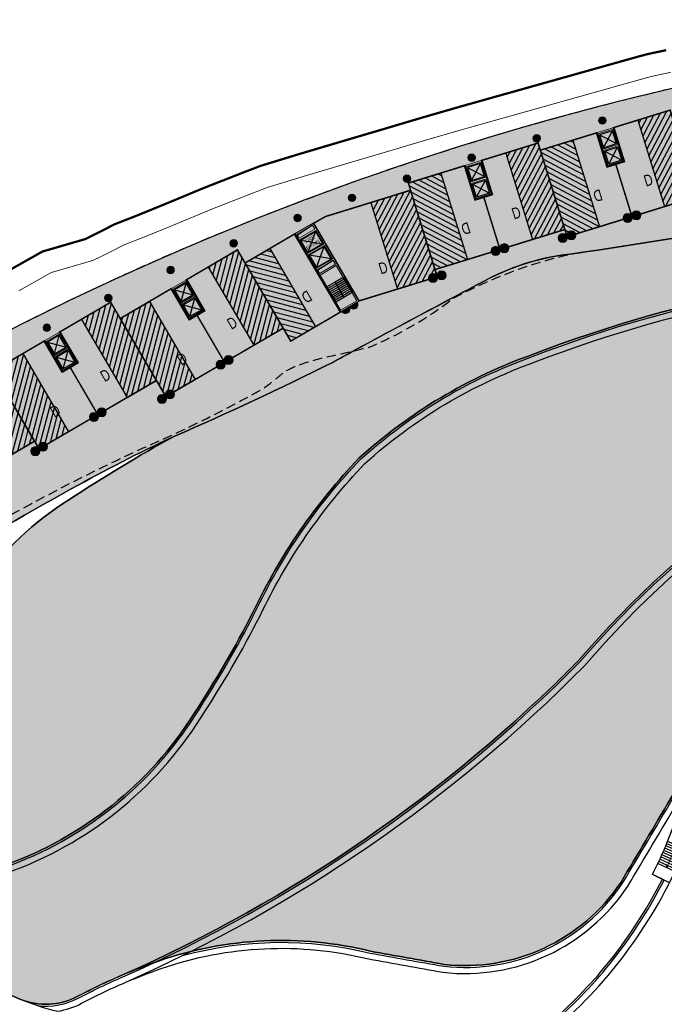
# Model space of a CAD drawing. Header units: millimetres. Extents: x -1402 to -179, y -280 to 6164.
# Tile 131 of 212: x -735 to -650, y 3024 to 3154. Entities that reach past the tile are written whole.
import ezdxf

# ---------------------------------------------------------------- set-up
doc = ezdxf.new("R2010")
doc.units = ezdxf.units.MM
for name, pattern in [('AJN-Limite', [1.25, 0.5, -0.25, 0, -0.25, 0, -0.25]), ('AJN-Projection', [0.375, 0.25, -0.125]), ('DASH', [0.35, 0.25, -0.1])]:
    doc.linetypes.add(name, pattern=pattern)
doc.layers.get('0').update_dxf_attribs({"linetype": 'CONTINUOUS'})
for name, color, linetype, lineweight in [('AJN-2-POT 100', 2, 'CONTINUOUS', 20), ('AJN-2-POT 120', 2, 'CONTINUOUS', 20), ('AJN-2-SBT-C', 2, 'CONTINUOUS', 20), ('AJN-5-ASC-C', 230, 'CONTINUOUS', 30), ('AJN-7-500-A', 10, 'CONTINUOUS', 18), ('AJN-8-252-H', 252, 'CONTINUOUS', 20), ('GEO-1-LIM-V', 10, 'AJN-Limite', 25)]:
    doc.layers.add(name, color=color, linetype=linetype, lineweight=lineweight)
doc.layers.add('AJN-2-SBT-H', color=7, linetype='CONTINUOUS', true_color=0x6e6e6e)
doc.layers.add('AJN-9-SRF-MARINHORIZON-HOUSING DUPLEX', color=7, linetype='CONTINUOUS', true_color=0x96cd7e)
for name, color, linetype in [('AJN-2-SBT-P', 251, 'AJN-Projection'), ('AJN-2-SBT-V', 51, 'CONTINUOUS'), ('AJN-8-251-H', 251, 'CONTINUOUS'), ('AJN-8-254-H', 254, 'CONTINUOUS')]:
    doc.layers.add(name, color=color, linetype=linetype)
doc.layers.add('AJN-6-Etang', color=7, linetype='CONTINUOUS', lineweight=15, true_color=0x46a499)
doc.styles.get("Standard").update_dxf_attribs({"font": 'rs.shx', "bigfont": 'hztxt.shx'})

# ---------------------------------------------------------------- blocks, each defined once
blk = doc.blocks.new('ESCALIER COURBE')
at = {"layer": 'AJN-8-251-H', "linetype": 'Continuous'}
for p, q in [((-2.091465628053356, 1.405588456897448), (-0.2043146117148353, -0.2342875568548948)), ((-1.872455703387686, 1.656514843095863), (0.007522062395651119, 0.008420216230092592)), ((-3.169978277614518, 0.1367544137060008), (-1.247502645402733, -1.461563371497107)), ((-2.956494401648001, 0.3923987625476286), (-1.041011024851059, -1.214292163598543)), ((-2.741897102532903, 0.647109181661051), (-0.8334424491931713, -0.9679242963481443)), ((-2.526190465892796, 0.9008808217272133), (-0.62480087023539, -0.7224644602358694)), ((-2.309378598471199, 1.153708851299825), (-0.415090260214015, -0.477917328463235)), ((-4.009937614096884, -0.8972797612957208), (-2.060765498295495, -2.461076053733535)), ((-3.800957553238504, -0.6379605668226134), (-1.858627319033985, -2.210246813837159)), ((-3.590847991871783, -0.3795556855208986), (-1.6553966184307, -1.960301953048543)), ((-3.382344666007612, -0.1198189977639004), (-1.452913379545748, -1.709733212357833)), ((-3.418879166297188, -4.152096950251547), (-5.330543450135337, -2.541029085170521)), ((-3.205460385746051, -3.89750844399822), (-5.125533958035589, -2.296472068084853)), ((-2.993377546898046, -3.641805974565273), (-4.921807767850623, -2.050844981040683)), ((-4.505806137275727, -5.408086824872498), (-6.374642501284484, -3.747529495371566)), ((-4.285796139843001, -5.159172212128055), (-6.163301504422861, -3.508422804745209)), ((-4.067092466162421, -4.909109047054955), (-5.953215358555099, -3.268212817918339)), ((-3.849701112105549, -4.657904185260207), (-5.744389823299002, -3.02690612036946)), ((-3.633628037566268, -4.405564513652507), (-5.536830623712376, -2.78450932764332)), ((-5.173613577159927, -6.147871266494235), (-7.016136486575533, -4.45816439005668)), ((-4.949720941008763, -5.902443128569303), (-6.801065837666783, -4.222406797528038)), ((-4.727116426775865, -5.655846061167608), (-6.587232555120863, -3.985526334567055)), ((-6.312182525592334, -7.357243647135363), (-8.109842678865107, -5.619884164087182))]:
    blk.add_line(p, q, dxfattribs=at)
at = {"layer": 'AJN-8-251-H', "linetype": 'Continuous', "flags": 128}
for points in [[(-4.012698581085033, -0.8950646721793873, -0.01090874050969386), (-1.872455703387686, 1.656514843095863)], [(-2.06270429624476, -2.459520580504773, -0.01087050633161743), (-2.273736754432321e-13, 0, -6.100320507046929e-05), (0.007522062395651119, 0.008420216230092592)]]:
    blk.add_lwpolyline(points, format="xyb", dxfattribs=at)
at = {"layer": 'AJN-8-251-H', "linetype": 'Continuous'}
for points in [[(-8.109842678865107, -5.619884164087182, 0.01963747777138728), (-4.921807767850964, -2.050844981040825, -0.004816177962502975), (-4.012698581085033, -0.8950646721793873, -0.004816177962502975)], [(-6.312182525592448, -7.357243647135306, 0.01980274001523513), (-2.966707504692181, -3.609457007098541, -0.004953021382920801), (-2.06270429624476, -2.459520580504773, -0.004953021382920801)]]:
    blk.add_lwpolyline(points, format="xyb", dxfattribs=at)
at = {"layer": 'AJN-8-252-H', "flags": 128}
blk.add_lwpolyline([(-6.094875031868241, -5.303017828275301, 0.01317423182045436), (-3.944375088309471, -2.830298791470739, -0.01579367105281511), (-0.932506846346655, 0.8325026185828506)], format="xyb", dxfattribs=at)
blk.add_lwpolyline([(-5.716615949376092, -5.172940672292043), (-6.094875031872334, -5.303017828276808), (-6.018395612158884, -4.910397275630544)], dxfattribs=at)
blk = doc.blocks.new('A$C70601405')
at = {"layer": 'AJN-2-SBT-H'}
h = blk.add_hatch(color=256, dxfattribs=at)
h.dxf.hatch_style = 1
edge = h.paths.add_edge_path()
edge.add_arc((0, 5.684341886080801e-14), 0.5000000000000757, 0, 360)
at = {"layer": 'AJN-2-POT 100', "linetype": 'Continuous'}
blk.add_circle((0, 5.684341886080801e-14), 0.5000000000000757, dxfattribs=at)
blk = doc.blocks.new('A$C42457E72')
at = {"layer": 'AJN-9-SRF-MARINHORIZON-HOUSING DUPLEX'}
h = blk.add_hatch(dxfattribs=at)
h.set_pattern_fill('ANSI31', color=256, scale=0.2)
h.set_pattern_definition([(45, (420.227697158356, -4040.453928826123), (-0.4490128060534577, 0.4490128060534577), [])])
h.paths.add_polyline_path([(0, 11.99999999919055), (-3.774999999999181, 11.99999999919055), (-3.774999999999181, 0), (0, 0)])
at = {"layer": 'AJN-2-SBT-C', "const_width": 0.2, "flags": 128}
blk.add_lwpolyline([(0, 0), (-7.649999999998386, 0), (-7.649999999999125, 11.99999999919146), (0, 11.99999999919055)], close=True, dxfattribs=at)
at = {"layer": 'AJN-9-SRF-MARINHORIZON-HOUSING DUPLEX', "flags": 128}
blk.add_lwpolyline([(0, 11.99999999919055), (-3.774999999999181, 11.99999999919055), (-3.774999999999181, 0), (0, 0)], close=True, dxfattribs=at)
at = {"layer": 'AJN-7-500-A', "insert": (-4.774999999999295, 3.999999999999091), "char_height": 1.5, "attachment_point": 5, "rotation": 359.9999999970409}
blk.add_mtext_dynamic_manual_height_columns('{\\fSwis721 LtCn BT|b0|i0|c0|p34;D}', width=58.7580560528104, gutter_width=35.69431197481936, heights=[0], dxfattribs=at)
blk = doc.blocks.new('1.20diam')
at = {"layer": 'AJN-2-SBT-H'}
h = blk.add_hatch(color=256, dxfattribs=at)
h.dxf.hatch_style = 1
edge = h.paths.add_edge_path()
edge.add_arc((0, 0), 0.6, 0, 360)
at = {"layer": 'AJN-2-POT 120', "linetype": 'Continuous'}
blk.add_circle((0, 0), 0.6, dxfattribs=at)
blk = doc.blocks.new('POT 2X1.2')
at = {"layer": 'AJN-2-POT 120', "linetype": 'Continuous', "rotation": 321.8181818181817}
for p in [(-0.6000000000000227, 0), (0.5999999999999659, 0)]:
    blk.add_blockref('1.20diam', p, dxfattribs=at)
blk = doc.blocks.new('A$C747B21A5')
at = {"layer": 'AJN-2-SBT-H'}
h = blk.add_hatch(color=256, dxfattribs=at)
h.dxf.hatch_style = 1
h.paths.add_polyline_path([(-1.249999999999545, -4.799999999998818), (1.250000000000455, -4.799999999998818), (1.250000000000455, 4.547473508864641e-13), (-1.249999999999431, 0)])
h.paths.add_polyline_path([(1.050000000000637, -2.499999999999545), (1.050000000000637, -4.599999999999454), (-1.049999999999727, -4.599999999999), (-1.049999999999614, -2.499999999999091)], flags=16)
h.paths.add_polyline_path([(1.050000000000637, -2.299999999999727), (-1.049999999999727, -2.299999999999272), (-1.049999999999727, -0.1999999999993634), (1.05000000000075, -0.1999999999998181)], flags=16)
at = {"layer": 'AJN-2-SBT-C', "flags": 128}
for points in [[(-1.249999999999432, 0), (1.250000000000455, 4.547473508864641e-13), (1.250000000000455, -4.799999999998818), (-1.249999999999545, -4.799999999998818)], [(-1.049999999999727, -0.1999999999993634), (-1.049999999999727, -2.299999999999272), (1.050000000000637, -2.299999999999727), (1.05000000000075, -0.1999999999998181)], [(1.050000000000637, -4.599999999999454), (1.050000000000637, -2.499999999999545), (-1.049999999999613, -2.499999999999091), (-1.049999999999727, -4.599999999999)]]:
    blk.add_lwpolyline(points, close=True, dxfattribs=at)
at = {"layer": 'AJN-5-ASC-C'}
for p, q in [((-0.8999999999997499, -0.3499999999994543), (0.9000000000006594, -2.149999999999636)), ((-0.8999999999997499, -2.149999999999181), (0.9000000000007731, -0.3499999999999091)), ((-0.8999999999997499, -4.449999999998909), (0.9000000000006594, -2.649999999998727)), ((-0.8999999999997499, -2.649999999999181), (0.9000000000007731, -4.449999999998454))]:
    blk.add_line(p, q, dxfattribs=at)
for points in [[(-0.8999999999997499, -0.3499999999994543), (-0.8999999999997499, -2.149999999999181), (0.9000000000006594, -2.149999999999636), (0.9000000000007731, -0.3499999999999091)], [(-0.8999999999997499, -4.449999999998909), (-0.8999999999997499, -2.649999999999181), (0.9000000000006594, -2.649999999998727), (0.9000000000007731, -4.449999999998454)]]:
    blk.add_lwpolyline(points, close=True, dxfattribs=at)
blk = doc.blocks.new('A$C262D3EDB')
at = {"layer": 'AJN-9-SRF-MARINHORIZON-HOUSING DUPLEX'}
h = blk.add_hatch(dxfattribs=at)
h.set_pattern_fill('ANSI31', color=256, scale=0.2)
h.set_pattern_definition([(45, (438.2276971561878, -4040.453928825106), (-0.4490128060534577, 0.4490128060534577), [])])
h.paths.add_polyline_path([(-4.5, 0), (0, 0), (0, 12), (-4.5, 12)])
at = {"layer": 'AJN-2-SBT-C', "const_width": 0.2, "flags": 128}
blk.add_lwpolyline([(-9, 7.299999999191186), (-9, 0), (0, 0), (0, 12), (-7.850000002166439, 12), (-7.850000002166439, 7.299999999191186)], close=True, dxfattribs=at)
at = {"layer": 'AJN-9-SRF-MARINHORIZON-HOUSING DUPLEX'}
blk.add_lwpolyline([(-4.5, 0), (0, 0), (0, 12), (-4.5, 12)], close=True, dxfattribs=at)
at = {"layer": 'AJN-7-500-A', "insert": (-5.500000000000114, 3.999999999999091), "char_height": 1.5, "attachment_point": 5, "rotation": 359.9999999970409}
blk.add_mtext_dynamic_manual_height_columns('{\\fSwis721 LtCn BT|b0|i0|c0|p34;D}', width=58.7580560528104, gutter_width=35.69431197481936, heights=[0], dxfattribs=at)
blk = doc.blocks.new('A$C5AA60C68')
at = {"layer": 'AJN-9-SRF-MARINHORIZON-HOUSING DUPLEX'}
h = blk.add_hatch(dxfattribs=at)
h.set_pattern_fill('ANSI31', color=256, scale=0.2)
h.set_pattern_definition([(45, (456.2276971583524, -4040.453928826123), (-0.4490128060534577, 0.4490128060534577), [])])
h.paths.add_polyline_path([(4.5, 12), (0, 12), (0, 0), (4.5, 0)])
at = {"layer": 'AJN-2-SBT-C', "const_width": 0.2, "flags": 128}
blk.add_lwpolyline([(9, 7.299999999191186), (9, 0), (0, 0), (0, 12), (7.849999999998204, 11.99999999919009), (7.849999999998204, 7.299999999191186)], close=True, dxfattribs=at)
at = {"layer": 'AJN-9-SRF-MARINHORIZON-HOUSING DUPLEX'}
blk.add_lwpolyline([(4.5, 0), (0, 0), (0, 12), (4.5, 12)], close=True, dxfattribs=at)
at = {"layer": 'AJN-7-500-A', "insert": (4.382790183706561, 3.249999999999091), "char_height": 1.5, "attachment_point": 5, "rotation": 359.9999999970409}
blk.add_mtext_dynamic_manual_height_columns('{\\fSwis721 LtCn BT|b0|i0|c0|p34;D}', width=58.7580560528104, gutter_width=35.69431197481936, heights=[0], dxfattribs=at)
blk = doc.blocks.new('A$C46E24FA1')
at = {"layer": 'AJN-2-SBT-V', "linetype": 'Continuous'}
for p, q in [((-2.273736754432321e-13, 2.340000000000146), (1.249999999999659, 2.340000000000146)), ((0, 0), (0, 2.3400000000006)), ((-3.410605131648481e-13, 2.079999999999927), (1.249999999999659, 2.079999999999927)), ((-2.273736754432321e-13, 1.819999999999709), (1.249999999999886, 1.820000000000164)), ((-1.13686837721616e-13, 1.559999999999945), (1.249999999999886, 1.559999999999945)), ((1.250000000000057, 2.3400000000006), (1.250000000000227, 0)), ((0, 1.299999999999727), (1.25, 1.300000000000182)), ((0, 1.039999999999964), (1.250000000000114, 1.039999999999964)), ((0, 0.7799999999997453), (1.249999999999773, 0.7800000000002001)), ((0, 0.5199999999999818), (1.25, 0.5199999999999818)), ((-1.13686837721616e-13, 0.2600000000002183), (1.25, 0.2600000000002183)), ((0, 0), (1.250000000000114, 0))]:
    blk.add_line(p, q, dxfattribs=at)
blk = doc.blocks.new('A$C236B7103')
at = {"layer": 'AJN-2-SBT-H'}
h = blk.add_hatch(color=256, dxfattribs=at)
h.dxf.hatch_style = 1
h.paths.add_polyline_path([(-1.449999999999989, 1.77635683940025e-15), (1.449999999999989, 0), (1.449999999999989, 11.99999999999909), (-1.449999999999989, 11.99999999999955)])
h.paths.add_polyline_path([(-1.25, 11.199999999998), (1.25, 11.199999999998), (1.249999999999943, 11.79999999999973), (-1.250000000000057, 11.79999999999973)], flags=16)
h.paths.add_polyline_path([(-1.25, 10.99999999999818), (1.25, 10.99999999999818), (1.25, 8.899999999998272), (-1.25, 8.899999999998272)], flags=16)
h.paths.add_polyline_path([(-1.150000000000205, 10.89999999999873), (1.149999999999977, 10.89999999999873), (1.149999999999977, 8.999999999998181), (-1.150000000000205, 8.999999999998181)], flags=0)
h.paths.add_polyline_path([(-1.25, 8.699999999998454), (1.25, 8.699999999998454), (1.25, 6.599999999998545), (-1.25, 6.599999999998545)], flags=16)
h.paths.add_polyline_path([(-1.150000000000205, 8.599999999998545), (1.149999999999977, 8.599999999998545), (1.149999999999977, 6.699999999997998), (-1.150000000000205, 6.699999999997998)], flags=0)
h.paths.add_polyline_path([(-1.25, 6.399999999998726), (1.25, 6.399999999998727), (1.25, 5.799999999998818), (-1.25, 5.799999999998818)], flags=16)
h.paths.add_polyline_path([(-1.25, 5.599999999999), (1.25, 5.599999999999), (1.25, 0.1999999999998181), (-1.25, 0.1999999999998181)], flags=16)
h.paths.add_polyline_path([(-0.9275884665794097, 8.999748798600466), (0.9249672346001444, 8.999748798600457), (0.9249672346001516, 10.89828527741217), (-0.9275884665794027, 10.89828527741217)], flags=8)
at = {"layer": 'AJN-2-SBT-C'}
for p, q in [((-1.25, 0.1999999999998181), (-1.25, 5.599999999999)), ((-1.25, 5.599999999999), (1.25, 5.599999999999)), ((1.25, 5.599999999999), (1.25, 0.1999999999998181)), ((1.25, 0.1999999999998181), (-1.25, 0.1999999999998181))]:
    blk.add_line(p, q, dxfattribs=at)
at = {"layer": 'AJN-2-SBT-C', "flags": 128}
for points in [[(-1.449999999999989, 0), (1.449999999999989, 0), (1.449999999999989, 11.99999999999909), (-1.449999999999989, 11.99999999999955)], [(-1.250000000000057, 11.79999999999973), (1.249999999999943, 11.79999999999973), (1.25, 11.199999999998), (-1.25, 11.199999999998)], [(1.25, 8.899999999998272), (-1.25, 8.899999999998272), (-1.25, 10.99999999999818), (1.25, 10.99999999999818)], [(-1.25, 6.599999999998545), (-1.25, 8.699999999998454), (1.25, 8.699999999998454), (1.25, 6.599999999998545)], [(-1.25, 6.399999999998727), (1.25, 6.399999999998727), (1.25, 5.799999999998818), (-1.25, 5.799999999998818)]]:
    blk.add_lwpolyline(points, close=True, dxfattribs=at)
at = {"layer": 'AJN-5-ASC-C'}
for p, q in [((1.149999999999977, 10.89999999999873), (-1.150000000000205, 8.999999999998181)), ((-1.150000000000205, 10.89999999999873), (1.149999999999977, 8.999999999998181)), ((1.149999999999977, 6.699999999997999), (-1.150000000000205, 8.599999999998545)), ((-1.150000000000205, 6.699999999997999), (1.149999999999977, 8.599999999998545))]:
    blk.add_line(p, q, dxfattribs=at)
at = {"layer": 'AJN-5-ASC-C', "flags": 128}
for points in [[(1.149999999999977, 10.89999999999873), (1.149999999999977, 8.999999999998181), (-1.150000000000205, 8.999999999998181), (-1.150000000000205, 10.89999999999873)], [(1.149999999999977, 6.699999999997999), (1.149999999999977, 8.599999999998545), (-1.150000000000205, 8.599999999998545), (-1.150000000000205, 6.699999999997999)]]:
    blk.add_lwpolyline(points, close=True, dxfattribs=at)
at = {"layer": 'AJN-8-251-H', "flags": 128}
for points in [[(1.249999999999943, 11.79999999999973), (-1.149999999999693, 11.69999999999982), (-1.249999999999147, 11.20000000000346)], [(1.25, 6.399999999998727), (-1.149999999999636, 6.299999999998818), (-1.249999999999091, 5.800000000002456)]]:
    blk.add_lwpolyline(points, dxfattribs=at)
at = {"linetype": 'Continuous', "rotation": 180}
for p in [(-2.273736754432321e-13, 3.789999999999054), (1.249999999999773, 3.789999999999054)]:
    blk.add_blockref('A$C46E24FA1', p, dxfattribs=at)
at = {"layer": 'AJN-7-500-A', "insert": (-1.13686837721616e-13, 9.949999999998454), "char_height": 0.5, "attachment_point": 5}
blk.add_mtext_dynamic_manual_height_columns('{\\fSwis721 LtCn BT|b0|i0|c0|p34;FIRE\\PFITING}', width=11.10498822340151, gutter_width=35.69431197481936, heights=[0], dxfattribs=at)
blk = doc.blocks.new('A$C031E58AA')
at = {"layer": 'AJN-2-SBT-H'}
h = blk.add_hatch(color=256, dxfattribs=at)
h.dxf.hatch_style = 1
h.paths.add_polyline_path([(-0.6, 0, 1), (0.6, 0)])
at = {"layer": 'AJN-2-POT 120', "linetype": 'Continuous'}
blk.add_line((0.6000000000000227, 0), (-0.6000000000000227, 0), dxfattribs=at)
blk.add_arc((0, 7.73070496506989e-12), 0.6, 180.0000000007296, 359.9999999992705, dxfattribs=at)
blk = doc.blocks.new('A$C4C7835BE')
for p in [(-0.6000000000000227, 0), (0.6000000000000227, 0)]:
    blk.add_blockref('A$C031E58AA', p)
blk = doc.blocks.new('A$C6EA2657F')
at = {"layer": 'AJN-9-SRF-MARINHORIZON-HOUSING DUPLEX'}
h = blk.add_hatch(dxfattribs=at)
h.set_pattern_fill('ANSI31', color=256, scale=0.2, angle=-17.16630264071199)
h.set_pattern_definition([(44.99999999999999, (-964.9823649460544, -3159.491968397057), (-0.4490128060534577, 0.4490128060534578), [])])
h.paths.add_polyline_path([(2.171191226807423e-09, 11.99999999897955), (-5.499999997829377, 11.99999999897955), (-5.499999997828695, -1.019088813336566e-09), (2.170850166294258e-09, -1.020453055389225e-09)])
at = {"layer": 'AJN-2-SBT-C', "const_width": 0.2, "flags": 128}
blk.add_lwpolyline([(2.17096385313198e-09, 11.99999999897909), (-11.79426821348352, 11.99999999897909), (-13.55473691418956, 11.61537153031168), (-10.83907457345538, -1.021362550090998e-09), (2.171532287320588e-09, -1.020453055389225e-09)], close=True, dxfattribs=at)
at = {"layer": 'AJN-9-SRF-MARINHORIZON-HOUSING DUPLEX'}
blk.add_lwpolyline([(2.171191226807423e-09, 11.99999999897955), (-5.499999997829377, 11.99999999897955), (-5.499999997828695, -1.019088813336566e-09), (2.170850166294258e-09, -1.020453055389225e-09)], close=True, dxfattribs=at)
at = {"layer": 'AJN-7-500-A', "insert": (-6.499999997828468, 3.249999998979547), "char_height": 1.5, "attachment_point": 5, "rotation": 359.99999999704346}
blk.add_mtext_dynamic_manual_height_columns('{\\fSwis721 LtCn BT|b0|i0|c0|p34;D}', width=58.7580560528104, gutter_width=35.69431197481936, heights=[0], dxfattribs=at)

msp = doc.modelspace()

# ---------------------------------------------------------------- hatches: boundary and pattern name
at = {"layer": 'AJN-6-Etang', "linetype": 'Continuous', "transparency": 33554687}
h = msp.add_hatch(color=256, dxfattribs=at)
h.dxf.hatch_style = 1
h.set_gradient(color1=(39, 228, 241), rotation=300, centered=1, tint=0.7570968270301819)
edge = h.paths.add_edge_path()
edge.add_arc((-658.5503222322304, 3092.224839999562), 31.39170114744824, 95.98707284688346, 117.6288707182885)
edge.add_arc((174.6000096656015, 1513.921362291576), 1816.099149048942, 117.8250976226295, 118.5589211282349)
edge.add_arc((-870.3806384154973, 3459.85720430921), 392.8297856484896, 293.36164631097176, 296.7434863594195, ccw=False)
edge.add_arc((-614.7869297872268, 2918.280997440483), 206.658718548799, 118.883861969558, 123.3912754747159)
edge.add_arc((-706.7794257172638, 3055.884916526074), 41.15453073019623, 121.8922013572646, 144.7242394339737)
edge.add_arc((-725.5073585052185, 3070.873424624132), 17.26788170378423, 149.4436558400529, 174.3919650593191)
edge.add_arc((-772.4263791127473, 3075.198726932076), 29.85056725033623, 304.7622388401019, 354.930259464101, ccw=False)
edge.add_arc((-698.6065861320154, 3066.450415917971), 58.94964782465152, 195.5212558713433, 201.682634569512)
edge.add_arc((-747.7018612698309, 3047.290061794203), 6.257983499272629, 204.7451583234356, 238.7353172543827)
edge.add_arc((-746.7268568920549, 3048.895891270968), 8.136632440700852, 238.7353172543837, 265.8059867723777)
edge.add_arc((-745.6361823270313, 3063.769329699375), 23.05000703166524, 265.8059867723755, 291.7958996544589)
edge.add_arc((-753.5528919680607, 3088.708372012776), 49.18277004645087, 289.5712784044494, 327.7799988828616)
edge.add_arc((-836.7744922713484, 3144.021250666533), 149.099792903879, 326.8485866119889, 332.8131314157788)
edge.add_arc((-633.9402415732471, 3042.69358752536), 77.6631326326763, 136.2721735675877, 154.6878398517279, ccw=False)
edge.add_arc((-644.2003523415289, 3045.649223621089), 68.38566050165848, 109.5782243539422, 132.1159801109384, ccw=False)
edge.add_arc((-604.8070941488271, 2949.087568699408), 172.630613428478, 89.91502416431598, 111.15777770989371, ccw=False)
edge.add_arc((-602.0929170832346, 3230.688558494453), 108.9982880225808, 268.7077466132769, 275.5166178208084)
edge.add_arc((-606.5813803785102, 3226.946865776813), 105.8155929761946, 278.1313981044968, 283.1361526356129)
edge.add_arc((-574.2587065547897, 3078.538436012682), 46.11022811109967, 93.68543034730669, 100.33763134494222, ccw=False)
edge.add_arc((-571.7268882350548, 3021.66224611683), 103.0377285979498, 76.98883006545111, 93.05743218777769, ccw=False)
edge.add_arc((-575.9250879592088, 3020.152697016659), 105.5203835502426, 69.08009231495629, 74.95191348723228, ccw=False)
edge.add_arc((-530.743908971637, 3136.325698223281), 19.14067116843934, 246.9188615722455, 258.4739672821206)
edge.add_arc((-533.9250471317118, 3121.717364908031), 4.195972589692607, 261.1793386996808, 268.9071782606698)
edge.add_arc((-533.9948825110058, 3119.2615711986), 1.739445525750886, 269.6643166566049, 283.9875195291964)
edge.add_arc((-533.7449565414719, 3118.25824188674), 0.705456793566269, 283.9875195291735, 313.616164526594)
edge.add_arc((-533.5830224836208, 3118.088290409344), 0.4707098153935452, 313.6161645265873, 348.514980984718)
edge.add_arc((-534.2310152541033, 3118.219949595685), 1.131942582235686, 348.5149809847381, 378.9075892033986)
edge.add_line((-533.1601495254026, 3118.586747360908), (-534.4560284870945, 3122.794778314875))
edge.add_arc((-546.2312466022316, 3119.162597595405), 12.32268227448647, 17.14288807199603, 67.77516631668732)
edge.add_arc((-537.0654263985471, 3141.594956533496), 11.91000200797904, 204.3463974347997, 247.7751663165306, ccw=False)
edge.add_arc((-396.1423895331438, 1157.590948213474), 1984.9052117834, 94.38534743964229, 94.74993360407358)
edge.add_arc((-573.0292612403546, 3286.387536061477), 151.2277142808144, 266.7628167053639, 274.7499336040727, ccw=False)
edge.add_arc((-587.1152837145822, 3037.34056919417), 98.21728513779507, 86.76281670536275, 102.4753579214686)
edge.add_arc((-768.5947579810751, 3857.610945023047), 741.8888325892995, 278.2745496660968, 282.475357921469, ccw=False)
h = msp.add_hatch(color=256, dxfattribs=at)
h.dxf.hatch_style = 1
h.set_gradient(color1=(166, 228, 247), rotation=200, centered=1, tint=0.800000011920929, name='INVCURVED')
edge = h.paths.add_edge_path()
edge.add_arc((-539.6903833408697, 3146.378562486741), 32.8479777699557, 259.0174260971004, 283.7331395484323)
edge.add_line((-531.8922719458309, 3114.469643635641), (-533.1331609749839, 3118.226826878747))
edge.add_arc((-533.574940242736, 3118.064349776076), 0.4707098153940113, -70.6203057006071, 20.192458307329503, ccw=False)
edge.add_arc((-533.9948825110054, 3119.2615711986), 1.739445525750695, 267.0779223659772, 289.3427458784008, ccw=False)
edge.add_arc((-533.925047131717, 3121.717364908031), 4.195972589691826, 261.17933869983, 267.83506076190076, ccw=False)
edge.add_arc((-530.7439089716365, 3136.325698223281), 19.14067116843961, 246.9188615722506, 258.4739672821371, ccw=False)
edge.add_arc((-575.9250879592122, 3020.152697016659), 105.5203835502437, 69.08009231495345, 74.95191348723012)
edge.add_arc((-571.7268882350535, 3021.66224611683), 103.0377285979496, 76.98883006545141, 93.05743218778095)
edge.add_arc((-574.2587065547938, 3078.538436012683), 46.11022811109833, 93.68543034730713, 100.3376313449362)
edge.add_arc((-606.5813803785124, 3226.946865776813), 105.8155929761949, 278.13139810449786, 283.1361526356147, ccw=False)
edge.add_arc((-602.0929170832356, 3230.688558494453), 108.9982880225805, 268.7077466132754, 275.5166178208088, ccw=False)
edge.add_arc((-604.8070941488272, 2949.087568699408), 172.630613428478, 89.91502416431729, 111.1577777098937)
edge.add_arc((-644.2003523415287, 3045.649223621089), 68.38566050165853, 109.5782243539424, 132.1159801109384)
edge.add_arc((-633.940241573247, 3042.69358752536), 77.6631326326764, 136.2721735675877, 154.6878398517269)
edge.add_arc((-836.7744922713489, 3144.021250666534), 149.0997929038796, 326.8485866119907, 332.81313141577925, ccw=False)
edge.add_arc((-753.5528919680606, 3088.708372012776), 49.18277004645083, 289.5712784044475, 327.77999888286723, ccw=False)
edge.add_arc((-745.6361823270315, 3063.769329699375), 23.05000703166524, 265.80598677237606, 291.7958996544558, ccw=False)
edge.add_arc((-746.7268568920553, 3048.895891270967), 8.136632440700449, 238.73531725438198, 265.8059867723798, ccw=False)
edge.add_arc((-747.701861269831, 3047.290061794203), 6.257983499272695, 204.7451583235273, 238.7353172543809, ccw=False)
edge.add_arc((-698.6065861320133, 3066.450415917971), 58.9496478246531, 201.6826345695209, 210.3252863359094)
edge.add_arc((-722.7767510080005, 3054.056911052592), 31.86463938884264, 213.0342114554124, 247.3748419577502)
edge.add_arc((-731.5727928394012, 3032.951902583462), 9.000000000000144, 247.3748419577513, 297.9607097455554)
edge.add_arc((-691.6662761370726, 2957.774338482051), 76.11284403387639, 113.07744778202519, 117.9607097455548, ccw=False)
edge.add_arc((-801.5518826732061, 3208.592369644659), 197.7256147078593, 293.8823795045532, 315.3027358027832)
edge.add_arc((-561.8123215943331, 2984.378913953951), 130.7194739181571, 83.02942774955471, 139.3583344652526, ccw=False)
h = msp.add_hatch(color=256, dxfattribs=at)
h.dxf.hatch_style = 1
h.set_gradient(color1=(181, 223, 247), rotation=200, centered=1, tint=0.800000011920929, name='INVCURVED')
edge = h.paths.add_edge_path()
edge.add_arc((-536.1331980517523, 3049.417541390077), 41.76902211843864, 80.08128101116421, 93.81348574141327, ccw=False)
edge.add_arc((-529.9721789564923, 3084.650621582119), 6.001325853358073, 8.314213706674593, 80.08128101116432, ccw=False)
edge.add_line((-524.0339273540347, 3085.518423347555), (-524.8218382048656, 3090.909992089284))
edge.add_arc((-539.6641874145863, 3088.740966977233), 15.00000000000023, 8.314213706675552, 17.11641258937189)
edge.add_line((-525.3285562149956, 3093.155678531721), (-531.8922719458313, 3114.469643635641))
edge.add_arc((-539.6903833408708, 3146.37856248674), 32.84797776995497, 259.0174260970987, 283.7331395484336, ccw=False)
edge.add_arc((-561.8123215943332, 2984.378913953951), 130.7194739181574, 83.02942774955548, 139.3583344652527)
edge.add_arc((-801.5518826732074, 3208.592369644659), 197.7256147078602, 293.88237950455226, 315.3027358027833, ccw=False)
edge.add_arc((-691.666276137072, 2957.774338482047), 76.1128440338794, 109.1621766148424, 113.07744778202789, ccw=False)
edge.add_arc((-700.3908612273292, 2982.881288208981), 49.53320314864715, 76.18652852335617, 109.16217663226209, ccw=False)
edge.add_arc((6736.442926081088, 44152.96636338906), 41786.93979426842, 259.7649214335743, 259.7784708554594)
edge.add_arc((-676.0644756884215, 3053.926779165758), 24.85499872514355, 263.5898590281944, 326.3375928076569)
edge.add_arc((-2060.139441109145, 3881.808366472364), 1637.6038108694, 329.0722052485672, 329.5217709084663)
edge.add_arc((-607.3271954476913, 3027.944119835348), 47.56153281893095, 102.10276570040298, 150.7305022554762, ccw=False)
edge.add_arc((-545.9599434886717, 2828.331226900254), 256.2479434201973, 101.20186661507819, 106.1646998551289, ccw=False)
edge.add_line((-595.7402857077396, 3079.697346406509), (-581.894087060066, 3082.067430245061))
edge.add_arc((-618.1463783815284, 3305.2683349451), 226.1257890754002, 279.2254205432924, 286.4139132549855)
edge.add_arc((-534.1899581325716, 3020.264426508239), 70.98682985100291, 93.8134857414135, 106.41391325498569, ccw=False)
at = {"layer": 'AJN-8-254-H'}
h = msp.add_hatch(color=255, dxfattribs=at)
h.dxf.hatch_style = 1
h.paths.add_polyline_path([(-767.3669898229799, 3095.69438381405, -0.1110238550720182), (-767.1820742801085, 3095.507067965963, -0.0813504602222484), (-763.1239743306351, 3096.90247694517, -0.8058685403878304), (-762.0104599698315, 3097.269946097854, -0.08357554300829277), (-757.5444517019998, 3096.894347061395, -0.6562459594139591), (-756.4899941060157, 3096.578014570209, -0.08357554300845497), (-752.5547221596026, 3094.433267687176, -0.6562459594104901), (-751.7173819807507, 3093.718559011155, -0.08485876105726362), (-748.9905325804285, 3090.168496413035, -0.6618094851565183), (-748.5032295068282, 3089.177244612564, -0.03377184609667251), (-747.8942935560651, 3087.460436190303), (-748.1109409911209, 3087.399699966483, -0.07143186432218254), (-747.6190817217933, 3083.658114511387, -0.9303294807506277), (-747.6396971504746, 3083.060030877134, -0.03636600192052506), (-747.8891159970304, 3081.147743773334, -0.01112808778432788), (-747.5193686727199, 3081.307506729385, -0.003451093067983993), (-728.2303048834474, 3092.257893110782, -0.01860396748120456), (-714.610484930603, 3099.231498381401, 0.01475713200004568), (-693.6084446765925, 3109.048378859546, -0.00317179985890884), (-673.3014866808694, 3119.934802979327, -0.09647028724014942), (-661.8246045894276, 3123.445313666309, 0.01833153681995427), (-608.3321525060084, 3133.238846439, -0.06866651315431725), (-581.5690074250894, 3135.401131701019, 0.03486448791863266), (-560.5065399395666, 3135.679198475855, -0.0015908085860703), (-547.9162688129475, 3136.685031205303, -0.03925960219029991), (-548.5503743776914, 3138.44152701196, 0.1068267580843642), (-556.371493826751, 3155.453928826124), (-560.7691083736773, 3155.453928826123, 0.1417227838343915)])

# ---------------------------------------------------------------- linework, layer by layer
at = {"layer": 'AJN-2-SBT-P', "ltscale": 5, "flags": 128}
msp.add_lwpolyline([(-581.5690074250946, 3135.401131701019, 0.0348530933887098), (-560.513400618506, 3135.678628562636, -0.001541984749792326), (-547.916547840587, 3136.685647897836, -0.03924537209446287), (-548.5503743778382, 3138.441527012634, 0.1068267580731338), (-556.371493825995, 3155.453928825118), (-560.7691083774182, 3155.453928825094, 0.1419590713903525), (-767.6700926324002, 3095.502828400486, -0.246421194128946), (-767.4226458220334, 3095.374427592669, -0.08656056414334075), (-763.123974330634, 3096.90247694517, -0.8058685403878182), (-762.0104599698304, 3097.269946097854, -0.08357554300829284), (-757.544451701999, 3096.894347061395, -0.6562459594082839), (-756.4899941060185, 3096.57801457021, -0.08357554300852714), (-752.5547221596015, 3094.433267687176, -0.6562459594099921), (-751.7173819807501, 3093.718559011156, -0.08485876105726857), (-748.9905325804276, 3090.168496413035, -0.6618094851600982), (-748.5032295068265, 3089.177244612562, -0.03377184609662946), (-747.8942935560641, 3087.460436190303), (-748.1109409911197, 3087.399699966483, -0.07143186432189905), (-747.6190817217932, 3083.658114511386, -0.9303294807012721), (-747.6396971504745, 3083.060030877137, -0.01893678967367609), (-747.7349124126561, 3082.059367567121, -0.03197878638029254), (-718.6716012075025, 3097.707833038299, 0.02245452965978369), (-703.8887507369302, 3104.951018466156, 0.03574655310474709), (-701.415636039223, 3106.57997501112, -0.01582952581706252), (-700.1049641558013, 3107.668882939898, -0.05869852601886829), (-698.2181821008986, 3108.644548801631, -0.03273755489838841), (-694.3041291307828, 3109.782619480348, 0.003651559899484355), (-688.8535361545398, 3111.02906217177, 0.06872791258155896), (-677.6894734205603, 3117.484585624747, -0.07014692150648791), (-661.8246045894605, 3123.445313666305, 0.01833153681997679), (-608.3321525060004, 3133.238846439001, -0.06866651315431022)], format="xyb", close=True, dxfattribs=at)
at = {"layer": 'AJN-2-SBT-V'}
for points in [[(-560.7691083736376, 3155.453928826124, 0.1417227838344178), (-767.3669898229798, 3095.694383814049, -0.111023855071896), (-767.1820742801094, 3095.507067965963, -0.08135046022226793), (-763.123974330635, 3096.90247694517, -0.8058685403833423), (-762.0104599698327, 3097.269946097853, -0.08357554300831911), (-757.5444517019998, 3096.894347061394, -0.6562459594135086), (-756.489994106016, 3096.578014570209, -0.08357554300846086), (-752.5547221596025, 3094.433267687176, -0.6562459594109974), (-751.7173819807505, 3093.718559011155, -0.084858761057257), (-748.9905325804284, 3090.168496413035, -0.6618094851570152), (-748.5032295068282, 3089.177244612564, -0.03377184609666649), (-747.894293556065, 3087.460436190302), (-748.1109409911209, 3087.399699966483, -0.07143186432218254), (-747.6190817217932, 3083.658114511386, -0.9303294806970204), (-747.6396971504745, 3083.060030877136, -0.03753885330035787), (-747.9017606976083, 3081.086849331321, -0.00351978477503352), (-728.2303048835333, 3092.257893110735, -0.0186039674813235), (-714.6104849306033, 3099.2314983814, 0.01475713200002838), (-693.6084446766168, 3109.048378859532, -0.003171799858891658), (-673.3014866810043, 3119.934802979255, -0.09647028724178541), (-661.8246045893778, 3123.445313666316, 0.01833153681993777), (-608.3321525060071, 3133.238846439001, -0.0686665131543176)], [(-608.3321525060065, 3133.238846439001, -0.01833153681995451), (-661.8246045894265, 3123.44531366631, 0.09471184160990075), (-673.1079889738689, 3120.036945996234, 0.00320192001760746), (-693.6084446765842, 3109.048378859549, -0.01475713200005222), (-714.6104849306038, 3099.2314983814, 0.01966983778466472), (-728.522301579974, 3090.826907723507, 0.09995445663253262), (-740.3772431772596, 3079.652164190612, 0.1092895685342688), (-742.6925910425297, 3072.560884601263, -0.222463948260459), (-755.4064137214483, 3050.675734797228, 0.0268905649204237), (-753.3852276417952, 3044.670576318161, 0.1494071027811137), (-750.9497066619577, 3041.94086953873, 0.1186704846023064), (-747.3219212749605, 3040.781047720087, 0.1138910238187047), (-737.0776827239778, 3042.367112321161, 0.1682789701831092), (-711.9439195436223, 3062.485513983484, 0.02603111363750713), (-704.1470789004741, 3075.898439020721, -0.08052688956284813), (-690.0620695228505, 3096.376942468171, -0.09865774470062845), (-667.1159433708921, 3110.081158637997, -0.09295535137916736), (-604.5510643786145, 3121.717992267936, 0.02971804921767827)]]:
    msp.add_lwpolyline(points, format="xyb", dxfattribs=at)
at = {"layer": 'AJN-2-SBT-V', "linetype": 'Continuous', "flags": 128}
msp.add_lwpolyline([(-604.5510643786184, 3121.717992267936, 0.09295535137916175), (-667.1159433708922, 3110.081158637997, 0.09865774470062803), (-690.0620695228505, 3096.376942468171, 0.08052688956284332), (-704.1470789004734, 3075.898439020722, -0.02603111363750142), (-711.9439195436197, 3062.485513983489, -0.1682789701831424), (-737.0776827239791, 3042.36711232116, -0.1138910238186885), (-747.3219212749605, 3040.781047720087, -0.1186704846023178), (-750.9497066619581, 3041.94086953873, -0.1494071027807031), (-753.3852276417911, 3044.670576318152, 0.03772856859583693), (-749.4903189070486, 3036.686230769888, 0.1509708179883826), (-735.0350987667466, 3024.644530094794, 0.2243781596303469), (-727.3529990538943, 3025.002478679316, -0.02131047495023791), (-721.5006108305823, 3027.796317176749, 0.0937370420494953), (-661.0019790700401, 3069.519930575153, -0.2508528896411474), (-545.9482657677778, 3114.13218980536, 0.1082626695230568)], format="xyb", dxfattribs=at)
at = {"layer": 'AJN-2-SBT-V'}
msp.add_lwpolyline([(-538.9112035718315, 3091.094080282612, -0.05998985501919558), (-528.9384449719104, 3090.56224623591, -0.3237964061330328), (-524.0339273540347, 3085.518423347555), (-524.8218382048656, 3090.909992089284, 0.03842573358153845), (-525.3285562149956, 3093.155678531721), (-531.8922719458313, 3114.469643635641, -0.1082626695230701), (-545.9482657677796, 3114.13218980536, 0.2508528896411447), (-661.0019790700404, 3069.519930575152, -0.0937370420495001), (-721.5006108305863, 3027.796317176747, -0.01708525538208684), (-716.6497959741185, 3029.670018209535, -0.144884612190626), (-688.5642251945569, 3030.981900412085, 5.912050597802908e-05), (-678.8394075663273, 3029.227169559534, 0.2808412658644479), (-655.3772131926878, 3040.149691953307, 0.00196160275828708), (-648.8165320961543, 3051.197815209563, -0.215421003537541), (-617.2992204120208, 3074.448508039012, -0.02165783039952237), (-595.7402857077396, 3079.697346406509), (-581.894087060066, 3082.067430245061, 0.03137600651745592), (-554.2490190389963, 3088.358215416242, -0.05503520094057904)], format="xyb", close=True, dxfattribs=at)
at = {"layer": 'AJN-2-SBT-V', "flags": 128}
msp.add_lwpolyline([(-714.6104849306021, 3099.231498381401, 0.01475713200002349), (-693.6084446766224, 3109.048378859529, -0.0004402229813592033), (-690.7982539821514, 3110.574726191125)], format="xyb", dxfattribs=at)
at = {"layer": 'AJN-2-SBT-V', "linetype": 'Continuous', "flags": 128}
for points in [[(-728.5223015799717, 3090.826907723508, -0.01966983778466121), (-714.6104849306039, 3099.2314983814, 0.01860396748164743), (-728.2303048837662, 3092.257893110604, 0.003519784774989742), (-747.9017606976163, 3081.086849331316, -0.05479290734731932), (-748.8047726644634, 3078.330188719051, -0.9303294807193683), (-749.0643059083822, 3077.790956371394, -0.09252206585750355), (-752.0341196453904, 3073.929737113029, -0.9303294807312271), (-752.4886940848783, 3073.540518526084, -0.09251747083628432), (-756.7609402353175, 3071.200774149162, -0.9303294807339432), (-757.3337024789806, 3071.027360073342, -0.09252206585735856), (-762.1865295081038, 3070.604420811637, -0.9303294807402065), (-762.7806556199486, 3070.676136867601, -0.0925220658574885), (-767.3934586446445, 3072.241657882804, -0.2494926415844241), (-767.644052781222, 3072.112660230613, -0.05096105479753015), (-760.7108442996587, 3064.390733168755, -0.08997890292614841), (-756.512110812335, 3055.404548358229, 0.02060412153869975), (-755.4064137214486, 3050.675734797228, 0.222463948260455), (-742.6925910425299, 3072.560884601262, -0.1092895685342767), (-740.3772431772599, 3079.652164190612, -0.09995445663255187)], [(-664.06743493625, 3022.108041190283, 0.09389314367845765), (-649.8988315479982, 3040.516749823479), (-651.192436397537, 3041.171796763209, 0.01963747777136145), (-649.1998099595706, 3045.52277908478, -0.01572574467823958), (-647.3805131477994, 3049.964988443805), (-646.0565730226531, 3049.373500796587, -0.02494982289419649), (-643.879999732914, 3053.561335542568, -0.189197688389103), (-617.2992204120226, 3074.448508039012, 0.2154210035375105), (-648.8165320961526, 3051.197815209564, -0.001961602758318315), (-655.3772131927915, 3040.149691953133, -0.2808412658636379), (-678.839407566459, 3029.227169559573, -5.912050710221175e-05), (-688.5642253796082, 3030.981900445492, 0.1448846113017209), (-716.6497959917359, 3029.670018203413, 0.03840971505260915), (-727.3529990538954, 3025.002478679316, -0.2243781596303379), (-735.0350987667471, 3024.644530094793, -0.150970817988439), (-749.4903189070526, 3036.686230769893, 0.03286619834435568), (-732.1687331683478, 3009.756508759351, 0.00233829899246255), (-729.3480626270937, 3006.256450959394, 0.04253943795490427), (-724.9823251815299, 3003.412189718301, 0.2111097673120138), (-704.9509894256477, 3000.716146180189, 0.100205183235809)]]:
    msp.add_lwpolyline(points, format="xyb", close=True, dxfattribs=at)
at = {"layer": 'AJN-8-251-H', "linetype": 'Continuous', "flags": 128}
for points in [[(-752.792833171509, 3043.235946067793, 0.08838480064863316), (-751.0794547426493, 3041.72717481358, 0.1186704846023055), (-747.3402047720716, 3040.531717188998, 0.113838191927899), (-736.9893709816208, 3042.133179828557, 0.1682431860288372), (-711.7335021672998, 3062.350500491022, 0.02603457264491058), (-703.9228275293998, 3075.787858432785, -0.08051067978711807), (-689.887682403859, 3096.197577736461, -0.09863690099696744), (-667.0289247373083, 3109.84676652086, -0.09295654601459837), (-604.5540666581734, 3121.467996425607, 0.02972507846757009), (-591.5847141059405, 3121.946818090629, 0.02183985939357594), (-582.4822544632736, 3123.655326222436, -0.0289931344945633), (-577.207901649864, 3124.30373695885, -0.07021340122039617), (-548.58948584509, 3121.812022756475, -0.02560453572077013), (-538.3413620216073, 3118.485383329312, 0.05047568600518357), (-534.6127005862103, 3117.324893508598, 0.03415911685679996), (-534.0082215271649, 3117.272170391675, 0.06279062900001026), (-533.514012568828, 3117.331115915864, 0.1300044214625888), (-533.0858596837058, 3117.566512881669, 0.1022200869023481), (-532.9197915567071, 3117.806248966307)], [(-751.938583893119, 3041.335500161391, 0.01818615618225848), (-751.4946486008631, 3041.043351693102, 0.1186704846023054), (-747.3987119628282, 3039.733859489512, 0.1136755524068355), (-736.7068595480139, 3041.384568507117, 0.1681314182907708), (-711.0601792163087, 3061.91843827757, 0.02604571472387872), (-703.2051929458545, 3075.434060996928, -0.08045783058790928), (-689.329647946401, 3095.623595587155, -0.09856911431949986), (-666.7504891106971, 3109.096701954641, -0.092960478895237), (-604.563640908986, 3120.668009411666, 0.02974727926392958), (-591.4896352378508, 3121.152280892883, 0.02183640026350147), (-582.3196663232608, 3122.871776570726, -0.02886076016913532), (-577.1608366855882, 3123.505110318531, -0.07016741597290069), (-548.7834547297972, 3121.035761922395, -0.02553488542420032), (-538.6408315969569, 3117.743399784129, 0.05050637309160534), (-534.7550061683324, 3116.537461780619, 0.03527544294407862), (-534.0185938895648, 3116.472226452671, 0.06324129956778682), (-533.3206441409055, 3116.554837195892, 0.1097736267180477), (-532.6391299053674, 3116.894872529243)], [(-732.6710109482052, 3023.767327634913, 0.1529291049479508), (-727.2357825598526, 3024.781661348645, -0.0213162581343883), (-721.4010033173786, 3027.567010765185, 0.09375056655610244), (-660.8180401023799, 3069.350387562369, -0.2508531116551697), (-545.9872767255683, 3113.885097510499, 0.1083085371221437), (-531.8185659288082, 3114.230302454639)], [(-730.0101396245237, 3023.024132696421, 0.08316220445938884), (-726.8606897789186, 3024.075045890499, -0.02133493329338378), (-721.0822839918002, 3026.833219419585, 0.09379377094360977), (-660.2293707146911, 3068.807919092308, -0.2508542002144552), (-546.1118379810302, 3113.094364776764, 0.108448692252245), (-531.5827193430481, 3113.464451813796)], [(-721.0890370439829, 3026.830342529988, -0.01708525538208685), (-716.3051406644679, 3028.678195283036, -0.1450563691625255), (-688.783247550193, 3029.954468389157, 5.952462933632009e-05), (-678.9917090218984, 3028.187698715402, 0.2814724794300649), (-654.4892564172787, 3039.588757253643, 0.001967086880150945), (-647.9059689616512, 3050.674844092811, -0.215691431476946), (-617.0428263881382, 3073.429603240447, -0.03198491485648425), (-585.2005265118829, 3080.494203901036, 0.003869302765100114), (-581.725751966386, 3081.031011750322, 0.03137600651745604), (-553.9523159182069, 3087.351007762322, -0.0550352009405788), (-538.8413693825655, 3090.046405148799, -0.05998985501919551), (-529.1193084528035, 3089.52794047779, -0.3237964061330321), (-525.0728917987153, 3085.366591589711, -0.3237964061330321)], [(-713.4720518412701, 3030.396723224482, -0.1281694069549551), (-688.6163418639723, 3030.737268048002, 5.921692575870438e-05), (-678.8756057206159, 3028.97966494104, 0.2809951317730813), (-655.1658185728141, 3040.016096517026, 0.001962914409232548), (-648.5997372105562, 3051.073288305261, -0.2154845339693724), (-617.2381446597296, 3074.205920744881, -0.02166131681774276), (-595.6969246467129, 3079.451078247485), (-581.8540072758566, 3081.82066393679, 0.03137600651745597), (-554.1783754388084, 3088.118404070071, -0.05503520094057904), (-538.894576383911, 3090.844633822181, -0.05998985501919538), (-528.9815077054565, 3090.315982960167, -0.3237964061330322), (-524.2812998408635, 3085.482272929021)], [(-726.9415530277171, 3003.322463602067, 0.01303936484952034), (-725.5052540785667, 3002.501188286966, 0.210806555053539), (-704.6584732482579, 2999.707714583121, 0.1002568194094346), (-663.3870994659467, 3021.307907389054, 0.1140038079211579), (-646.8717869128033, 3044.610640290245, -0.01582437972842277), (-645.1025573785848, 3048.934915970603, -0.02495373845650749), (-642.9740523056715, 3053.030524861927, -0.1891928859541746), (-616.996911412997, 3073.442968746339)], [(-728.6855950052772, 3005.444055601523, 0.03420607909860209), (-725.1068423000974, 3003.195287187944, 0.2110353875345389), (-704.8813427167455, 3000.476043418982, 0.1002175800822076), (-663.9054435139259, 3021.917538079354, 0.09391619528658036), (-649.6757962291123, 3040.403810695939, 0.09391619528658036)]]:
    msp.add_lwpolyline(points, format="xyb", dxfattribs=at)
at = {"layer": 'AJN-8-251-H', "linetype": 'Continuous'}
msp.add_arc((-722.7767510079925, 3054.056911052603), 31.86463938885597, 247.3748419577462, 256.8792735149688, dxfattribs=at)
at = {"layer": 'GEO-1-LIM-V', "linetype": 'Continuous', "ltscale": 25, "const_width": 0.3}
msp.add_lwpolyline([(-649.4018367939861, 3150.436213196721), (-651.2801234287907, 3150.03775727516), (-652.0511223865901, 3149.863686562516), (-653.3065034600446, 3149.52448601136), (-656.1830043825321, 3148.715639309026), (-659.474960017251, 3147.789970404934), (-661.320744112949, 3147.270952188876), (-665.6953747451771, 3146.040844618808), (-670.8552408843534, 3144.589935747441), (-676.4147399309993, 3143.026653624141), (-681.7431686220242, 3141.490352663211), (-687.105527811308, 3139.894557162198), (-691.2185810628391, 3138.679078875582), (-694.5550328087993, 3137.68918219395), (-698.2454736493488, 3136.594259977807), (-703.1448318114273, 3135.092260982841), (-705.4442357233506, 3134.209041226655), (-710.5240815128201, 3132.220092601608), (-715.1363151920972, 3130.301476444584), (-719.4438570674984, 3128.536767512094), (-722.4950357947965, 3127.348726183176), (-724.1436869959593, 3126.488205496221), (-726.392128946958, 3125.380373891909), (-732.0415379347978, 3123.737891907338), (-736.5741646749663, 3121.178525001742)], dxfattribs=at)
at = {"layer": 'GEO-1-LIM-V', "linetype": 'DASH', "ltscale": 5, "const_width": 0.1}
msp.add_lwpolyline([(-648.779277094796, 3147.501520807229), (-650.6384717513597, 3147.107115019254), (-651.3291966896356, 3146.95116800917), (-652.5091779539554, 3146.632340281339), (-655.3709250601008, 3145.827642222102), (-658.6628806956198, 3144.901973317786), (-660.508664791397, 3144.382955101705), (-664.8832954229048, 3143.15284753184), (-670.0431615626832, 3141.701938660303), (-675.5931365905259, 3140.141334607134), (-680.899753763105, 3138.61132237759), (-686.2525800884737, 3137.018363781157), (-690.3668237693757, 3135.802533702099), (-693.7017231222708, 3134.813097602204), (-697.3791420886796, 3133.722038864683), (-702.1661498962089, 3132.254483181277), (-704.3594935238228, 3131.412002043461), (-709.400958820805, 3129.438080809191), (-713.9915409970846, 3127.528471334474), (-718.330868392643, 3125.750740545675), (-721.2529706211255, 3124.612957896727), (-722.7864669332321, 3123.812542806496), (-725.3020916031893, 3122.573067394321), (-730.8696706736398, 3120.954376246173), (-735.2138265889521, 3118.501430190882)], dxfattribs=at)

# ---------------------------------------------------------------- block references
for name, p, rotation in [('A$C262D3EDB', (-645.3250407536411, 3131.019380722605), 17.16630264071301), ('A$C747B21A5', (-657.4658638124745, 3139.828490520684), 17.16630264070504), ('A$C262D3EDB', (-662.8183249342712, 3126.662201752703), 17.16630264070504), ('A$C747B21A5', (-674.9591479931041, 3135.471311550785), 17.16630264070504), ('A$C6EA2657F', (-679.7213167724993, 3120.394118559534), 17.16630264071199), ('A$C236B7103', (-691.3551016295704, 3116.412258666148), 30.32562588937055), ('A$C262D3EDB', (-700.1334573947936, 3113.594374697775), 30.32562588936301), ('A$C747B21A5', (-713.9609504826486, 3119.408188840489), 30.3256258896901), ('A$C5AA60C68', (-715.6705139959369, 3104.505927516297), 30.3256258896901), ('A$C262D3EDB', (-716.9327983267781, 3106.663852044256), 30.32562588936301), ('A$C4C7835BE', (-691.3551016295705, 3116.41225866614), 30.32562588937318), ('A$C5AA60C68', (-732.4698549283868, 3097.575404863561), 30.3256258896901), ('A$C747B21A5', (-730.7602914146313, 3112.47766618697), 30.3256258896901), ('A$C42457E72', (-733.0757514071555, 3098.611208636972), 30.3256258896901)]:
    msp.add_blockref(name, p, dxfattribs=dict(rotation=rotation))
at = {"xscale": -1}
for name, p, rotation in [('A$C262D3EDB', (-662.5231787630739, 3125.70674964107), 17.16630264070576), ('A$C262D3EDB', (-680.0164629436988, 3121.349570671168), 17.16630264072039), ('A$C42457E72', (-699.1236299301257, 3111.868035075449), 30.3256258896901)]:
    msp.add_blockref(name, p, dxfattribs=dict(at, rotation=rotation))
at = {"layer": 'AJN-2-POT 100'}
for p in [(-657.8626847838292, 3141.113085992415), (-666.5495513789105, 3138.740990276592), (-675.1742874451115, 3136.167764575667), (-683.7369350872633, 3133.393545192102), (-691.0143061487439, 3130.860052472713), (-698.2395282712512, 3128.181455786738), (-706.7061647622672, 3124.830675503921), (-715.0633759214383, 3121.292828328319), (-723.3121599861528, 3117.569620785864), (-731.4533223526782, 3113.662429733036)]:
    msp.add_blockref('A$C70601405', p, dxfattribs=at)
at = {"layer": 'AJN-2-POT 120'}
for p, rotation in [((-653.9241097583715, 3128.36306518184), 17.16630264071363), ((-662.5231787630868, 3125.706749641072), 17.16630264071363), ((-671.4173939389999, 3124.00588621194), 17.16630264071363), ((-679.7213167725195, 3120.394118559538), 17.16630264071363), ((-707.9019856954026, 3109.050151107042), 30.32562588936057), ((-715.6705139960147, 3104.50592751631), 30.32562588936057), ((-724.7013266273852, 3102.119628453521), 30.32562588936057), ((-732.4698549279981, 3097.575404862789), 30.32562588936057)]:
    msp.add_blockref('POT 2X1.2', p, dxfattribs=dict(at, rotation=rotation))
at = {"layer": 'AJN-2-SBT-V', "rotation": 17.16630264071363}
msp.add_blockref('ESCALIER COURBE', (-645.1025573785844, 3048.934915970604), dxfattribs=at)

doc.saveas('drawing.dxf')
